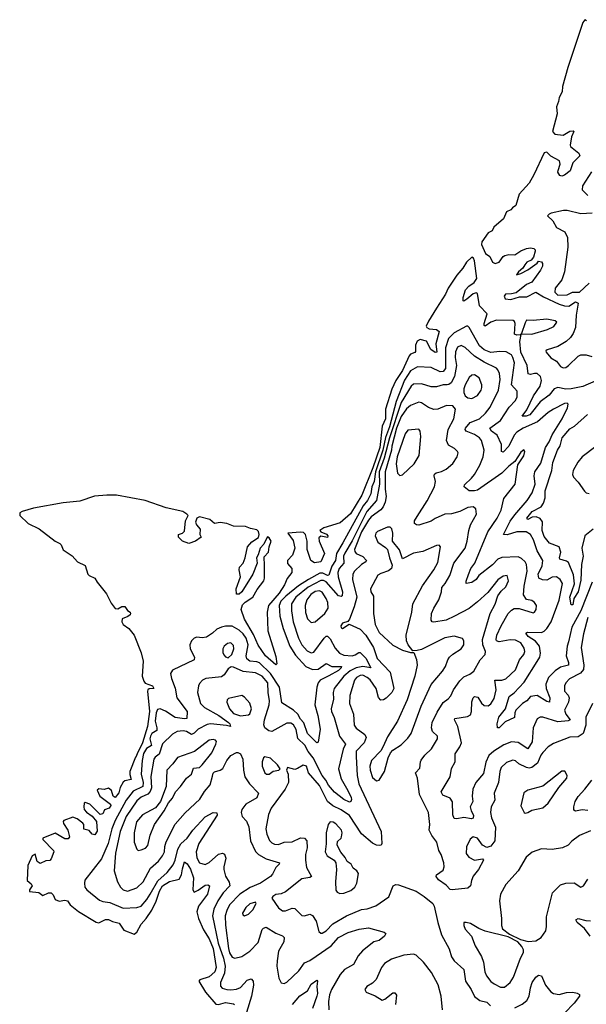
# Model space of a CAD drawing. Extents: x 1892934 to 2008621, y 567149 to 683290.
# Tile 61 of 256: x 1892934 to 1897095, y 625215 to 632445. Entities that reach past the tile are written whole.
import ezdxf

# ---------------------------------------------------------------- set-up
doc = ezdxf.new("R2010")
doc.units = 0

msp = doc.modelspace()

# ---------------------------------------------------------------- linework, layer by layer
at = {"layer": '0CON20XD'}
for points in [[(1897097.2, 632437.2), (1897085, 632445.3), (1897069.2, 632425), (1896958.4, 632095), (1896920.5, 631955), (1896918.2, 631915), (1896896.2, 631875), (1896891.8, 631845), (1896875.2, 631805), (1896880.5, 631755), (1896847.5, 631625), (1896865, 631604.3), (1896925, 631598.4), (1896975, 631627.3), (1896999.3, 631629.3), (1897002.5, 631625), (1896985.4, 631585), (1896975.6, 631525), (1896980, 631515), (1897040, 631465), (1897048.1, 631445), (1896996.5, 631395), (1896975.6, 631335), (1896935, 631304.3), (1896915, 631296.2), (1896901.7, 631301.7), (1896886.7, 631325), (1896888, 631338), (1896902.5, 631385), (1896898.1, 631408.1), (1896833.9, 631443.9), (1896805, 631471.6), (1896785, 631467.3), (1896709.8, 631305), (1896675, 631244.2), (1896601.5, 631165), (1896578.5, 631081.5), (1896552, 631065), (1896541.4, 631048.6), (1896510, 631035), (1896487.4, 630982.6), (1896415, 630922), (1896404.3, 630895.7), (1896375, 630879.5), (1896328.8, 630815), (1896326.5, 630795), (1896355, 630728.6), (1896387.3, 630707.3), (1896405, 630663.8), (1896425, 630654.2), (1896455, 630664), (1896484.4, 630705.6), (1896497, 630713), (1896525, 630720), (1896571.3, 630718.7), (1896615, 630749.2), (1896655, 630766), (1896685, 630770), (1896710, 630765), (1896720, 630755), (1896720, 630745), (1896708.3, 630701.7), (1896689.5, 630680.5), (1896658.8, 630665), (1896644.4, 630645), (1896628, 630622), (1896596, 630595), (1896583, 630573), (1896615, 630581.4), (1896665, 630607.5), (1896733, 630657), (1896745, 630672.5), (1896765, 630667.5), (1896772.5, 630655), (1896772.5, 630635), (1896758.8, 630605), (1896695, 630518.6), (1896655, 630500), (1896579.2, 630440.8), (1896545, 630431.5), (1896500.7, 630429.3), (1896492.8, 630415), (1896498.6, 630395), (1896541.8, 630391.8), (1896605, 630410), (1896659.1, 630410.9), (1896725, 630445.5), (1896781.1, 630411.1), (1896895, 630357.6), (1896934.8, 630345.2), (1896967.8, 630342.2), (1897015, 630373.4), (1897034.6, 630365), (1897019.3, 630275), (1897016.2, 630185), (1896999, 630141), (1896979.5, 630110.5), (1896948.2, 630081.8), (1896886.4, 630045), (1896807.8, 630022.2), (1896798, 630015), (1896799.4, 630005), (1896835, 629963.5), (1896875, 629937.9), (1896905, 629898.1), (1896925, 629889.5), (1896945, 629892.3), (1896965, 629905.4), (1897034.8, 629975.2), (1897055, 629984.7), (1897095, 629985.2), (1897135, 629971.4)], [(1897133, 631327), (1897067.5, 631225), (1897065.7, 631195.7), (1897105.4, 631155.4)], [(1897137.5, 631025), (1897055, 631019.2), (1896955, 631044.5), (1896926.8, 631043.2), (1896836.2, 631023.8), (1896821.7, 631018.3), (1896810, 631005), (1896848.5, 630968.5), (1896875, 630919.4), (1896936.4, 630886.4), (1896957.8, 630845), (1896958.8, 630775), (1896935.3, 630594.7), (1896914.8, 630535.2), (1896866.2, 630475), (1896864.7, 630445), (1896885, 630422.9), (1896955, 630424.7), (1896994.8, 630445.2), (1897045, 630445.8), (1897115, 630510)], [(1896885, 629745.2), (1896857.9, 629735), (1896821.7, 629688.3), (1896755, 629640.2), (1896679.4, 629545), (1896653.4, 629533.4), (1896623.5, 629533.5), (1896659.2, 629580.8), (1896706, 629684), (1896755.3, 629755), (1896767.1, 629795), (1896757.7, 629825), (1896735, 629846.7), (1896715, 629848.4), (1896685, 629840), (1896667.8, 629845), (1896660.7, 629905), (1896615.1, 630005), (1896607.1, 630082.9), (1896616.7, 630133.3), (1896621.7, 630138.3), (1896695, 630137), (1896809.5, 630170.5), (1896856.9, 630193.1), (1896878.8, 630225), (1896867.5, 630235), (1896805, 630247.2), (1896705, 630236.2), (1896655, 630240), (1896645, 630220), (1896619.3, 630140.7), (1896608.3, 630131.7), (1896585, 630128.6), (1896567.3, 630137.3), (1896571.8, 630215), (1896568.1, 630228.1), (1896557.1, 630237.1), (1896435, 630239.8), (1896395, 630223.3), (1896352.5, 630195), (1896345, 630200), (1896344.5, 630215), (1896366.3, 630285), (1896311, 630345), (1896295, 630435.8), (1896285, 630439.4), (1896265, 630432.5), (1896218, 630392), (1896195, 630378), (1896191.1, 630381.1), (1896190.4, 630405), (1896208.9, 630461.1), (1896232.4, 630487.6), (1896270.4, 630515), (1896290, 630545), (1896274.5, 630675), (1896267.3, 630695), (1896255, 630700.6), (1896215, 630664.4), (1896188.6, 630621.4), (1896145, 630568.9), (1896081.5, 630475), (1896060.6, 630429.4), (1895995, 630327.5), (1895935, 630230.8), (1895920, 630195), (1895923.1, 630185), (1895940, 630175), (1895995, 630170.8), (1896013.5, 630155), (1895990, 630065), (1895997.5, 630005), (1895985, 630002.5), (1895954.1, 630024.1), (1895922, 630085), (1895875, 630096.9), (1895853.8, 630085), (1895841.5, 630055), (1895840.4, 630009.6), (1895835, 630002.1), (1895805, 629990.5), (1895795, 629977.8), (1895745, 629868.6), (1895695.2, 629795), (1895668, 629732), (1895621.4, 629585), (1895620, 629515), (1895595, 629460), (1895579.2, 629305), (1895526.9, 629155), (1895446, 628954), (1895363.5, 628816.5), (1895288.6, 628751.4), (1895167.5, 628715), (1895137.5, 628695), (1895144.5, 628684.5), (1895188.2, 628668.2), (1895198, 628655), (1895195, 628643.8), (1895145, 628652.2), (1895130.2, 628639.8), (1895133.8, 628615), (1895172.9, 628525), (1895145, 628464.4), (1895097.8, 628457.8), (1895073.1, 628473.1), (1895044.7, 628554.7), (1895046.1, 628615), (1895031.8, 628665), (1895018.8, 628678.8), (1894995, 628681.8), (1894902.5, 628675), (1894941.4, 628621.4), (1894954.8, 628565), (1894936.3, 628513.7), (1894900, 628475), (1894901.5, 628451.5), (1894932, 628415), (1894933.1, 628385), (1894898, 628342), (1894878.9, 628295), (1894840.5, 628235), (1894762.1, 628145), (1894750.3, 628095), (1894756.6, 627956.6), (1894815, 627770), (1894822.5, 627715), (1894815, 627707.5), (1894739.2, 627775), (1894685, 627852.9), (1894651.8, 627931.8), (1894585, 628042.9), (1894560.5, 628115), (1894570.9, 628149.1), (1894590.9, 628169.1), (1894645.5, 628205), (1894678.3, 628261.7), (1894726.4, 628325), (1894731.2, 628345), (1894731.3, 628438.7), (1894730, 628500), (1894761.1, 628535), (1894766.5, 628575), (1894781.9, 628615), (1894765, 628641.2), (1894755, 628648), (1894748.3, 628641.7), (1894725.8, 628594.2), (1894700, 628565), (1894685, 628515.8), (1894672.2, 628495), (1894677.3, 628455), (1894645.6, 628375), (1894565.8, 628245), (1894545, 628226.7), (1894527, 628227), (1894523.3, 628265), (1894554.4, 628355), (1894546.2, 628405), (1894548.8, 628425), (1894575.8, 628455), (1894590.6, 628495), (1894606.9, 628575), (1894638.2, 628611.8), (1894687.6, 628642.4), (1894692, 628665), (1894688.1, 628688.1), (1894675, 628700), (1894628.3, 628708.3), (1894592.5, 628725), (1894505, 628726.4), (1894454.4, 628745.6), (1894405, 628754.4), (1894365, 628745.6), (1894331.2, 628775), (1894255, 628795.3), (1894235, 628785.6), (1894225.6, 628755), (1894232.2, 628735), (1894260, 628705), (1894257.5, 628665), (1894265.6, 628645), (1894225, 628616), (1894175, 628598.8), (1894130, 628615), (1894100, 628645), (1894100, 628665), (1894130, 628675), (1894145, 628690), (1894151.5, 628765), (1894171.4, 628805), (1894162.5, 628815), (1894131.2, 628835), (1894010.6, 628860.6), (1893855.6, 628915.6), (1893645, 628953), (1893575, 628953), (1893484, 628946), (1893375, 628910.6), (1893252.6, 628897.4), (1893035, 628858.8), (1892951.1, 628835), (1892935, 628823.1), (1892934, 628804), (1892995, 628745.3), (1893077, 628707), (1893194.5, 628615), (1893228, 628598), (1893238.1, 628588.1), (1893252.4, 628552.4), (1893318.4, 628508.4), (1893359.6, 628465), (1893415, 628437.5), (1893434.6, 628374.6), (1893445, 628363.5), (1893485.7, 628345.7), (1893502.8, 628315), (1893570.5, 628230.5), (1893605, 628160.5), (1893635, 628122.7), (1893655, 628118.5), (1893685, 628136.5), (1893705, 628136.9), (1893725, 628107.1), (1893744.2, 628095), (1893748.6, 628085), (1893744.3, 628075), (1893728, 628062), (1893685.5, 628045), (1893684.7, 628025), (1893694.6, 628005), (1893735, 627975.9), (1893775.2, 627925), (1893826.4, 627796.4), (1893840.6, 627735), (1893834.1, 627625), (1893845, 627587.5), (1893855, 627573.7), (1893909.6, 627555), (1893920, 627535), (1893885, 627531.6), (1893874.7, 627525), (1893872, 627515), (1893886.8, 627365), (1893871.7, 627255), (1893836, 627135), (1893795.5, 627055), (1893785.8, 627031.2), (1893785.1, 627029.5), (1893742.8, 626925), (1893742.3, 626902.3), (1893753.1, 626866.9), (1893705, 626855.3), (1893695, 626846.5), (1893672.8, 626807.2), (1893662.9, 626767.1), (1893635, 626734.6), (1893621.2, 626745), (1893608.6, 626785), (1893585, 626802.3), (1893555, 626792.5), (1893515, 626797.8), (1893502.8, 626787.2), (1893523.6, 626745), (1893600.6, 626685), (1893602.5, 626675), (1893590.6, 626655), (1893555.8, 626644.2), (1893544, 626615), (1893525, 626608), (1893449.4, 626685), (1893415, 626697.5), (1893407.5, 626692.5), (1893403.8, 626665), (1893408.5, 626645), (1893425, 626625.7), (1893467.3, 626597.3), (1893497.3, 626557.3), (1893503.4, 626486.6), (1893485, 626460), (1893466.7, 626465), (1893445, 626490.8), (1893405, 626501.2), (1893404.3, 626535), (1893397.5, 626545), (1893355, 626577.9), (1893325, 626589.4), (1893257.5, 626565), (1893253, 626557), (1893255, 626544), (1893288.6, 626495), (1893298.8, 626445), (1893290.5, 626429.5), (1893265, 626430), (1893195, 626472.5), (1893105, 626436), (1893104.3, 626425), (1893182.5, 626345), (1893184.2, 626335), (1893165.6, 626284.4), (1893155, 626272.5), (1893125, 626269.2), (1893085, 626250), (1893063, 626263), (1893046.7, 626316.7), (1893025, 626305.6), (1892994.6, 626235), (1892990, 626125), (1893019.4, 626099.4), (1893025.6, 626085), (1893006, 626055), (1893005, 626042.9), (1893075, 626036.9), (1893105, 626015.5), (1893145, 626034.5), (1893165, 626033.6), (1893180.5, 626020.5), (1893195, 625984.4), (1893225, 625973.8), (1893265, 625980.5), (1893285, 625975.6), (1893305.5, 625945), (1893365, 625896.6), (1893495, 625817.7), (1893515, 625812.7), (1893565, 625838.5), (1893585, 625838.2), (1893615, 625822.7), (1893665, 625810.4), (1893699.7, 625759.7), (1893775, 625731.2), (1893795, 625746.2), (1893825.9, 625805), (1893862.2, 625845), (1893903.6, 625906.4), (1893936.6, 625973.3), (1893960.9, 626045), (1893983.8, 626085), (1894035, 626118), (1894105.5, 626134.5), (1894122, 626165), (1894129.7, 626210.3), (1894145, 626260.5), (1894165, 626248), (1894188.7, 626208.7), (1894209.6, 626145), (1894206.2, 626056.2), (1894215, 626039.4), (1894245, 626053.4), (1894295, 626090.9), (1894315, 626093.3), (1894328.1, 626085), (1894313.4, 626025), (1894246.8, 625935), (1894234.3, 625895), (1894247.6, 625845), (1894283.1, 625763.1), (1894325, 625697.3), (1894353.7, 625625), (1894377.9, 625485), (1894366.2, 625455), (1894325, 625417.5), (1894257.5, 625395), (1894248.8, 625385), (1894299, 625305), (1894375, 625216.5), (1894395, 625213.9), (1894445, 625228.8), (1894505, 625218.5), (1894510.6, 625215)], [(1897138.1, 628315), (1897053.8, 628105), (1896989.7, 627985), (1896965, 627877.1), (1896955.2, 627845), (1896947.6, 627775), (1896964.2, 627725), (1896964, 627706), (1896905, 627690.3), (1896865.6, 627664.4), (1896817.5, 627615), (1896798.1, 627565), (1896799.4, 627535), (1896827.7, 627465), (1896825, 627434.3), (1896805, 627437.9), (1896735, 627482.2), (1896685.2, 627474.8), (1896657.9, 627445), (1896625.2, 627424.8), (1896578.2, 627375), (1896570, 627355), (1896568.5, 627321.5), (1896499.3, 627290.7), (1896455, 627246.7), (1896442.5, 627245), (1896440.8, 627275), (1896453.5, 627325), (1896500.4, 627385), (1896528.2, 627475), (1896565, 627502.1), (1896638.6, 627581.4), (1896735, 627732.7), (1896752.9, 627765), (1896759.7, 627795), (1896752.1, 627845), (1896721.1, 627881.1), (1896668.5, 627915), (1896650.5, 627939.5), (1896663, 627947), (1896765, 627946.7), (1896785.5, 627954.5), (1896805.8, 627974.2), (1896836.5, 628023.5), (1896896.7, 628183.3), (1896919.2, 628305), (1896902.7, 628335), (1896875, 628353.1), (1896845, 628350.7), (1896805, 628330), (1896772.7, 628332.7), (1896745.3, 628345.3), (1896742.6, 628375), (1896771.8, 628435), (1896776.9, 628475), (1896735.2, 628545.2), (1896706.2, 628626.2), (1896684.5, 628665), (1896654.1, 628684.1), (1896585, 628684.2), (1896515, 628661.9), (1896486, 628665), (1896536.1, 628763.9), (1896569.3, 628810.7), (1896661.2, 628915), (1896697.8, 628972.2), (1896718.8, 629035), (1896712.5, 629095), (1896718.2, 629125), (1896760.5, 629189.5), (1896795, 629303.1), (1896822.3, 629345), (1896844.1, 629395.9), (1896917.7, 629515), (1896956.4, 629595), (1896962.7, 629622.7), (1896955, 629630), (1896935, 629626.2), (1896854.4, 629585), (1896815, 629560.4), (1896736.6, 629493.4), (1896632.2, 629445), (1896585, 629415.9), (1896565, 629393.6), (1896525, 629313.8), (1896485, 629270), (1896472.2, 629275), (1896473.4, 629325), (1896441.2, 629395), (1896399.7, 629425), (1896385.5, 629445), (1896465, 629502.1), (1896528.9, 629601.1), (1896575, 629650), (1896587.3, 629675), (1896588.2, 629718.2), (1896545.3, 629765.3), (1896567.5, 629925), (1896556.5, 629965), (1896545, 629983.5), (1896505.3, 630005.3), (1896460.7, 630009.3), (1896395, 630001.9), (1896345, 630022.2), (1896310.8, 630050.8), (1896235, 630185.6), (1896225, 630195.4), (1896215, 630195.9), (1896123.9, 630146.1), (1896082.8, 630105), (1896061.4, 630035), (1896060.7, 629885), (1896045, 629860.9), (1896021.5, 629858.5), (1895955, 629890.3), (1895855, 629895.9), (1895805, 629866.1), (1895760.9, 629799.1), (1895697.8, 629642.2), (1895648.9, 629455), (1895621.5, 629378.5), (1895601.8, 629285), (1895545.8, 629125), (1895536.8, 629055), (1895520.5, 629015), (1895513.1, 628965), (1895487.6, 628915), (1895455.6, 628875), (1895307.5, 628605), (1895260.5, 628525), (1895252, 628475), (1895226.2, 628433.8), (1895205, 628366.6), (1895195, 628363.4), (1895161, 628381), (1895137.7, 628382.3), (1895055, 628335.5), (1894982.2, 628287.8), (1894888.1, 628211.9), (1894851.6, 628175), (1894838.3, 628145), (1894844.8, 628065), (1894869.8, 627975), (1894918.8, 627845), (1894958.6, 627778.6), (1895035, 627694.7), (1895085, 627674), (1895125, 627676.9), (1895185, 627718.9), (1895227.1, 627697.1), (1895296, 627695), (1895294.5, 627685), (1895275, 627665.9), (1895205, 627627.4), (1895140, 627595), (1895125.4, 627575), (1895116.8, 627545), (1895102.5, 627415), (1895124.6, 627335), (1895141.1, 627235), (1895125, 627140), (1895115, 627136.2), (1895048.7, 627205), (1895021.4, 627281.4), (1894995, 627309.6), (1894976.8, 627346.8), (1894945.8, 627375.8), (1894858.9, 627428.9), (1894842.2, 627545), (1894775, 627644.5), (1894695, 627722.9), (1894675, 627731.1), (1894625, 627735.7), (1894601.9, 627751.9), (1894598.1, 627775), (1894611.5, 627855), (1894596, 627905), (1894575.4, 627935.4), (1894545, 627963.2), (1894495, 627990.9), (1894445, 627992), (1894415, 627985.3), (1894381, 627969), (1894349.9, 627940.1), (1894305, 627912.5), (1894275, 627906.2), (1894235, 627911.5), (1894215, 627903.8), (1894194.8, 627885.2), (1894184.6, 627855), (1894185.5, 627825.5), (1894218.1, 627765), (1894215.8, 627745), (1894055, 627669.4), (1894041.5, 627645), (1894048.1, 627608.1), (1894076.8, 627536.8), (1894089.1, 627465), (1894164.4, 627365), (1894162.5, 627315), (1894145, 627311.3), (1894075, 627322.6), (1894005, 627368.9), (1893965, 627384.7), (1893945, 627379.1), (1893935, 627356), (1893929, 627295), (1893942.1, 627245), (1893941.1, 627225), (1893905, 627203.1), (1893893.9, 627185), (1893889, 627165), (1893900.9, 627115), (1893865, 627094.3), (1893842.7, 627057.3), (1893832.7, 627005), (1893826.3, 626905), (1893841.8, 626845), (1893839, 626815), (1893768.4, 626781.6), (1893716.8, 626713.2), (1893634, 626565), (1893610.3, 626505), (1893583.4, 626396.6), (1893535.5, 626284.5), (1893412.5, 626127.5), (1893408.8, 626105), (1893412.5, 626075), (1893426, 626055), (1893520.7, 625980.7), (1893545, 625970.8), (1893595, 625962.9), (1893695, 625920.3), (1893795, 625926), (1893825, 625936.5), (1893867.5, 625985), (1893891.5, 626025), (1893949, 626121), (1894016.4, 626183.6), (1894060.4, 626239.6), (1894076.2, 626273.8), (1894096, 626354), (1894116.4, 626393.6), (1894164.1, 626435), (1894204.6, 626495), (1894295, 626591.9), (1894355, 626624.4), (1894381.7, 626621.7), (1894383.1, 626605), (1894249.8, 626395), (1894230.5, 626335), (1894235, 626290), (1894255, 626254.6), (1894295, 626241.8), (1894325, 626257.5), (1894395, 626318.5), (1894424.2, 626324.2), (1894437.3, 626317.3), (1894448.3, 626288.3), (1894432.2, 626225), (1894432.7, 626205), (1894445, 626156), (1894472.7, 626112.7), (1894478.2, 626085), (1894427.2, 626032.8), (1894389.3, 625975), (1894360.2, 625915), (1894348.9, 625865), (1894391.8, 625665), (1894429.6, 625555), (1894442.2, 625495), (1894439.2, 625445), (1894408.2, 625375), (1894408.8, 625348.8), (1894422, 625335), (1894454.2, 625324.2), (1894485, 625320.6), (1894525, 625325.4), (1894555, 625340), (1894605, 625392.9), (1894635, 625403.3), (1894647.5, 625385), (1894651.4, 625355), (1894635.9, 625275), (1894599.2, 625155)], [(1897107.3, 628055), (1897073.9, 627936.1), (1897057.9, 627835), (1897076, 627705), (1897074, 627675), (1897052.3, 627647.7), (1896971.5, 627605), (1896944, 627575), (1896934.1, 627555), (1896934.6, 627515), (1896962.5, 627485), (1896970, 627465), (1896963.8, 627435), (1896934.2, 627374.2), (1896945.3, 627345), (1896975.5, 627305), (1896962.5, 627297.5), (1896885, 627290.6), (1896775.4, 627324.6), (1896755, 627323.5), (1896735, 627311.1), (1896705, 627246.2), (1896697.3, 627142.7), (1896665, 627091.5), (1896595, 627136.9), (1896545, 627143.6), (1896488.9, 627121.1), (1896416.9, 627075), (1896378.4, 627041.6), (1896356.4, 626993.6), (1896340, 626910), (1896283.6, 626845), (1896262.1, 626795), (1896256.2, 626745), (1896260.5, 626705), (1896241.2, 626665), (1896248.5, 626635), (1896265.5, 626604.5), (1896265, 626581.2), (1896252.9, 626577.1), (1896195, 626587.5), (1896145, 626576.2), (1896125, 626580), (1896115.7, 626605.7), (1896112.3, 626702.3), (1896095, 626728.1), (1896041.4, 626751.4), (1896030, 626775), (1896094.6, 626885), (1896104, 626946), (1896131.5, 626995), (1896131.5, 627055), (1896165.5, 627105), (1896177.3, 627135), (1896152, 627255), (1896126.9, 627305), (1896129.2, 627315), (1896221.4, 627328.6), (1896245, 627342.2), (1896252.4, 627365), (1896253.8, 627436.2), (1896263.4, 627466.6), (1896274.7, 627475.3), (1896299.6, 627469.6), (1896326.5, 627426.5), (1896345, 627410), (1896375, 627408.2), (1896395, 627422.1), (1896418.5, 627461.5), (1896432.7, 627525), (1896424.3, 627595), (1896475, 627596.1), (1896502.9, 627605), (1896575, 627671.8), (1896605, 627744.2), (1896636.9, 627785), (1896643.1, 627805), (1896638.3, 627831.7), (1896615, 627868.7), (1896575, 627890), (1896535, 627892.3), (1896455, 627878.1), (1896435.6, 627885), (1896433.1, 627895), (1896437, 627925), (1896468.9, 627995), (1896520, 628085), (1896545, 628110.6), (1896565, 628121.2), (1896602.3, 628122.3), (1896705, 628090), (1896715, 628093.8), (1896726.4, 628113.6), (1896730, 628145), (1896715, 628166.2), (1896695, 628180), (1896655, 628188.6), (1896633.3, 628223.3), (1896639.1, 628285), (1896660.8, 628395), (1896656.5, 628445), (1896645.3, 628465), (1896619.6, 628489.6), (1896595, 628500.3), (1896475, 628496.9), (1896445, 628484.6), (1896405, 628442), (1896305.2, 628364.8), (1896285, 628333.6), (1896255, 628311.9), (1896213.8, 628305), (1896212.5, 628322.5), (1896229.4, 628370.6), (1896247.1, 628415), (1896275.3, 628455), (1896370.9, 628685), (1896439.6, 628785), (1896470, 628845), (1896489.8, 628930.2), (1896571.9, 629035), (1896593.3, 629176.7), (1896635, 629243.8), (1896643.6, 629273.6), (1896635, 629286.2), (1896615, 629269.2), (1896569.6, 629200.4), (1896525, 629166.9), (1896475, 629114.6), (1896295, 628991.7), (1896275, 628985.7), (1896235, 628986.8), (1896198.8, 629015), (1896199.7, 629030.3), (1896252.1, 629077.9), (1896274.2, 629105), (1896313.7, 629175), (1896337.3, 629235), (1896344.5, 629285), (1896324.6, 629354.6), (1896310.5, 629375), (1896275, 629399.8), (1896213.4, 629423.4), (1896206.2, 629435), (1896208.4, 629445), (1896241.8, 629488.2), (1896310.4, 629515), (1896355, 629556.2), (1896389.6, 629600.4), (1896449.4, 629725), (1896462.1, 629802.1), (1896456.6, 629846.6), (1896446.2, 629875), (1896435, 629887.1), (1896345, 629930.2), (1896273.5, 629973.5), (1896205, 630037.9), (1896175, 630052.7), (1896149.9, 630040.1), (1896133.4, 630006.6), (1896132.4, 629965), (1896142.6, 629905), (1896127, 629825), (1896101.4, 629778.6), (1896085, 629766.4), (1896072.5, 629765), (1896045, 629765.3), (1895995, 629749.4), (1895955, 629749.1), (1895885, 629770.9), (1895825, 629768), (1895810, 629755), (1895735.3, 629635), (1895650.2, 629375), (1895610.7, 629225), (1895574.9, 629125), (1895576.4, 629033.6), (1895554.8, 628915), (1895482.6, 628835), (1895375, 628618.3), (1895321.1, 628528.9), (1895312.1, 628505), (1895313.6, 628455), (1895280.2, 628415), (1895271.4, 628385), (1895273.5, 628353.5), (1895304.2, 628245), (1895301.1, 628215), (1895295, 628209.5), (1895275, 628215.4), (1895185, 628317.8), (1895165, 628328.6), (1895145, 628327.4), (1895052.3, 628277.7), (1894962.3, 628205), (1894931.2, 628155), (1894929, 628105), (1894941.9, 628025), (1894980.4, 627905), (1895005.3, 627855), (1895045, 627811.8), (1895075, 627796.4), (1895095, 627800.9), (1895168.9, 627905), (1895185, 627919.6), (1895195, 627919.6), (1895215, 627898.2), (1895251.5, 627831.5), (1895282.7, 627792.7), (1895315, 627778.9), (1895375, 627775.2), (1895398.7, 627781.3), (1895425, 627798.9), (1895435, 627798.2), (1895475, 627758.2), (1895513.3, 627686.7), (1895455.1, 627695.1), (1895405, 627685.9), (1895360.7, 627665), (1895315, 627625.2), (1895243.1, 627535), (1895236.1, 627505), (1895239.2, 627455), (1895222.3, 627385), (1895224.1, 627365), (1895242.5, 627322.5), (1895281.9, 627185), (1895326.4, 627125), (1895310.4, 627089.6), (1895275.5, 626944.5), (1895295, 626870), (1895344.1, 626785), (1895368.6, 626735), (1895369.6, 626720.4), (1895365, 626705.8), (1895355, 626698.9), (1895315, 626720), (1895245, 626772.3), (1895201.6, 626825), (1895181.7, 626861.7), (1895154.6, 626894.6), (1895089.2, 627025), (1895052.2, 627072.2), (1895028.3, 627118.3), (1894976.6, 627166.6), (1894965, 627232.9), (1894945, 627266.7), (1894925, 627278.9), (1894895, 627279.1), (1894785, 627218.7), (1894762.7, 627222.7), (1894734.5, 627245), (1894727.6, 627267.6), (1894732.4, 627305), (1894765.6, 627415), (1894768.6, 627445), (1894758.1, 627505), (1894757.4, 627575), (1894715.8, 627625), (1894665, 627648.3), (1894575, 627658.3), (1894505, 627691.9), (1894485.8, 627694.2), (1894465, 627680), (1894436.4, 627635), (1894415, 627620), (1894301.7, 627608.3), (1894277.5, 627595), (1894255, 627571.9), (1894246.4, 627553.6), (1894240.8, 627505), (1894262.2, 627425), (1894291.9, 627395), (1894396.7, 627336.7), (1894467.5, 627285), (1894477.5, 627275), (1894482.5, 627255), (1894453.2, 627263.2), (1894335.2, 627274.8), (1894310.7, 627269.3), (1894245, 627236.5), (1894214.3, 627205.7), (1894196.6, 627196.6), (1894157.9, 627217.9), (1894133.3, 627223.3), (1894091, 627219), (1894055, 627198.8), (1893982.9, 627127.1), (1893957.7, 627052.3), (1893928.8, 627031.2), (1893918.4, 627015), (1893897, 626887), (1893902.6, 626805), (1893891.3, 626778.7), (1893875, 626759.3), (1893825, 626736.4), (1893795, 626710.2), (1893716.1, 626593.9), (1893671.5, 626485), (1893636.5, 626325), (1893628.2, 626195), (1893652.5, 626115), (1893673.6, 626075), (1893693.1, 626055), (1893725, 626046.2), (1893795, 626070.8), (1893840, 626115), (1893895, 626214.5), (1893952.8, 626267.2), (1893982.9, 626305), (1893996.3, 626335), (1893999.8, 626375), (1894010.4, 626409.6), (1894075, 626538), (1894148.5, 626621.5), (1894257.2, 626722.8), (1894291.8, 626778.2), (1894332.4, 626827.6), (1894348.7, 626891.3), (1894355, 626913.3), (1894365, 626922.5), (1894405, 626933.8), (1894425, 626946.9), (1894455, 627005.6), (1894485, 627042.9), (1894525, 627064.5), (1894536.7, 627065), (1894555, 627054.2), (1894572.7, 627015), (1894577.2, 626935), (1894588.5, 626885), (1894620.4, 626835), (1894687.5, 626765), (1894675, 626730.8), (1894595.6, 626685), (1894565.7, 626645), (1894560.8, 626625), (1894568, 626595), (1894599.1, 626559.1), (1894617.9, 626517.9), (1894628.9, 626415), (1894665, 626338.1), (1894686.5, 626315), (1894745, 626284.5), (1894841.4, 626255), (1894840.5, 626245), (1894815, 626221.1), (1894790.1, 626169.9), (1894776.7, 626155), (1894703.3, 626105), (1894627.5, 626072.5), (1894550, 626025), (1894475, 625946.4), (1894454.2, 625905), (1894442.7, 625865), (1894444.3, 625795.7), (1894466.4, 625625), (1894475, 625593.6), (1894495, 625562.1), (1894515, 625554.6), (1894565, 625565.4), (1894625, 625606.4), (1894685, 625670), (1894715, 625764), (1894725, 625775.7), (1894745, 625781.4), (1894815, 625737.1), (1894865, 625717.1), (1894875.7, 625705), (1894873.1, 625675), (1894835.3, 625605), (1894824.2, 625535), (1894823.5, 625495), (1894837.6, 625407.6), (1894855, 625374), (1894875, 625369.2), (1894895, 625378.6), (1894985, 625462.2), (1895025, 625519.1), (1895065, 625536.2), (1895111.7, 625568.3), (1895220.8, 625645), (1895275, 625706.5), (1895345, 625743.5), (1895427.7, 625767.7), (1895495, 625777.8), (1895610, 625745), (1895622.5, 625735), (1895613.8, 625715), (1895575, 625684.4), (1895535, 625673.8), (1895452.4, 625607.6), (1895419.7, 625570.3), (1895385, 625506.9), (1895319.9, 625470.1), (1895287.5, 625435), (1895225, 625324.3), (1895210.2, 625285), (1895201.2, 625235), (1895203.5, 625175)], [(1896255, 629664.4), (1896295, 629686.7), (1896323.9, 629725), (1896328.2, 629745), (1896327.5, 629765), (1896307.8, 629815), (1896275, 629838.6), (1896255, 629835.7), (1896235, 629817.1), (1896204.6, 629765), (1896194.6, 629734.6), (1896195, 629707.5), (1896205, 629684), (1896225, 629668.6), (1896255, 629664.4)], [(1897165, 629794.4), (1897068.5, 629751.5), (1896984.8, 629735.2), (1896945, 629733), (1896885, 629745.2)], [(1897140, 627425), (1897090.4, 627325), (1897091.1, 627265), (1897071.6, 627205), (1897035, 627178.8), (1896975, 627176.4), (1896855, 627131.1), (1896815.8, 627105), (1896775.6, 627065), (1896760, 627045), (1896737.5, 626985), (1896695, 626953.6), (1896675, 626949.6), (1896655, 626953.7), (1896600.7, 626980.7), (1896575, 627002.1), (1896555, 627007.1), (1896508.9, 626991.1), (1896469.7, 626955), (1896459.4, 626925), (1896450.4, 626845), (1896419.3, 626765), (1896423.2, 626715), (1896396.8, 626665), (1896390.4, 626625), (1896397.9, 626585), (1896429.3, 626515), (1896422.7, 626415), (1896395, 626377.8), (1896365, 626366.5), (1896333.2, 626383.2), (1896295, 626435.4), (1896265, 626445.4), (1896241.2, 626428.8), (1896215, 626371.2), (1896213.9, 626323.9), (1896232.5, 626295), (1896275, 626273.1), (1896333.3, 626283.3), (1896340, 626275), (1896303.1, 626205), (1896264.6, 626155.4), (1896252.2, 626125), (1896244.5, 626085.5), (1896225, 626067.1), (1896110, 626055), (1896095, 626059.2), (1896065, 626091.2), (1896009.7, 626129.7), (1895991.4, 626155), (1895994.6, 626165.4), (1896045, 626200.8), (1896052.3, 626225), (1896048.9, 626255), (1896029.3, 626315), (1896012.5, 626345), (1895996.4, 626406.4), (1895961.5, 626455), (1895942.1, 626495), (1895945.5, 626535), (1895937.1, 626625), (1895870.4, 626755), (1895855.5, 626875), (1895841.4, 626915), (1895871.7, 626948.3), (1895876.4, 626995), (1895882.8, 627007.2), (1895910, 627045), (1895959.2, 627090.8), (1896001.1, 627165), (1896001.4, 627185), (1895965, 627218.1), (1895957.6, 627245), (1895962.5, 627285), (1895999.9, 627360.1), (1896045, 627432.7), (1896081.3, 627458.7), (1896099.6, 627480.4), (1896120.9, 627525), (1896165, 627591.8), (1896195, 627621.2), (1896239.8, 627640.2), (1896267.8, 627662.2), (1896316.2, 627745), (1896352, 627785), (1896354.4, 627805), (1896336.1, 627856.1), (1896332.3, 627895), (1896387.9, 628085), (1896426.4, 628153.6), (1896445.6, 628215), (1896470, 628250), (1896505, 628280), (1896522.9, 628325), (1896513.8, 628363.8), (1896485, 628360), (1896445, 628331.2), (1896371.2, 628238.8), (1896295, 628171.2), (1896235, 628122.8), (1896126, 628066), (1896065, 628036.9), (1895975, 628020.6), (1895963.3, 628023.3), (1895955.8, 628035), (1895959.1, 628085), (1895974.1, 628125), (1896012.2, 628185), (1896032.1, 628245), (1896033.9, 628275), (1896059.2, 628305), (1896093.5, 628365), (1896122.5, 628455), (1896204.2, 628565.8), (1896220.4, 628615), (1896231.6, 628695), (1896244.7, 628735), (1896288.9, 628815), (1896284.4, 628854.4), (1896265, 628867.5), (1896225, 628863.9), (1896165, 628834.1), (1896105, 628817.2), (1896055, 628813.6), (1895985, 628783.8), (1895955, 628763.2), (1895865, 628733.1), (1895847.5, 628735), (1895833.8, 628745), (1895834.4, 628765), (1895852.4, 628797.6), (1895927.5, 628912.5), (1895979.7, 629015), (1895988.2, 629055), (1895977.9, 629095), (1895980.9, 629109.1), (1895991.8, 629118.2), (1896031.7, 629128.3), (1896064.7, 629145.3), (1896115, 629185.7), (1896147.5, 629235), (1896152.9, 629265), (1896149.2, 629275), (1896126.7, 629296.7), (1896081.9, 629321.9), (1896068.5, 629355), (1896081.2, 629435), (1896122.1, 629515), (1896134.4, 629585), (1896115, 629608.9), (1896067.3, 629612.7), (1896005.5, 629584.5), (1895975, 629582.9), (1895935, 629597.7), (1895885, 629631.1), (1895865, 629636.5), (1895805, 629612.1), (1895775, 629588), (1895735, 629532), (1895700.8, 629445), (1895667.1, 629315), (1895664.2, 629285), (1895617.3, 629125), (1895617.6, 628997.6), (1895625.2, 628944.8), (1895617.7, 628902.3), (1895602.1, 628867.9), (1895585, 628847.3), (1895515.8, 628794.2), (1895495, 628769.2), (1895443.4, 628685), (1895393.7, 628555), (1895395, 628539.2), (1895404.8, 628524.8), (1895455, 628504.6), (1895479.6, 628475), (1895476.2, 628463.8), (1895444.5, 628445), (1895393.1, 628395), (1895380.5, 628375), (1895378.8, 628335), (1895409.3, 628205), (1895391.2, 628135), (1895356.9, 628043.1), (1895343.8, 628026.2), (1895305, 628013.8), (1895292.9, 627995), (1895295, 627980), (1895305, 627974.2), (1895353, 628007), (1895435, 627969.1), (1895476.1, 627926.1), (1895533.3, 627835), (1895560, 627755), (1895654.7, 627654.7), (1895682.3, 627535), (1895667.7, 627505), (1895625.8, 627464.2), (1895605, 627451.1), (1895585, 627449.4), (1895567.9, 627467.9), (1895552.7, 627535), (1895506.8, 627596.8), (1895486, 627615), (1895455, 627631.1), (1895435, 627629.8), (1895408.2, 627615), (1895392.6, 627595), (1895357.3, 627482.7), (1895356.1, 627425), (1895384.5, 627345), (1895390, 627265), (1895405, 627241.9), (1895467.8, 627197.8), (1895479.2, 627175), (1895463.5, 627135), (1895406, 627075), (1895403.8, 627035), (1895411.7, 626895), (1895425, 626834.2), (1895588.9, 626485), (1895594, 626396), (1895587.5, 626385), (1895575, 626380.8), (1895555, 626383.5), (1895525, 626399.3), (1895445, 626467.6), (1895355, 626601.7), (1895295, 626642.6), (1895232.9, 626672.9), (1895193.6, 626703.6), (1895135, 626822.1), (1895053.8, 626915), (1895040, 626965), (1895015, 626970.9), (1894975, 626946), (1894955, 626940.8), (1894900, 626955), (1894893.8, 626935), (1894904.4, 626904.4), (1894908.1, 626845), (1894882.9, 626795), (1894781.1, 626655), (1894761.4, 626608.6), (1894741.6, 626505), (1894748.1, 626465), (1894767.6, 626417.6), (1894785, 626400), (1894805, 626391.1), (1894835, 626388.1), (1894875, 626407.1), (1894935, 626408.9), (1894995, 626437.1), (1895025, 626434.4), (1895042.2, 626415), (1895044.7, 626365), (1895032, 626315), (1895032, 626275), (1895040.8, 626220.8), (1895076.5, 626155), (1895065, 626147.5), (1895005, 626137.1), (1894885, 626041.4), (1894855, 626027.5), (1894815, 626021.2), (1894792.3, 626007.7), (1894786.7, 625995), (1894835.6, 625925), (1894862.8, 625902.8), (1894885, 625902.9), (1894935, 625922.5), (1894955, 625919.5), (1895005, 625866.7), (1895025, 625864.6), (1895065, 625876.5), (1895085, 625867.1), (1895110.8, 625825), (1895129.6, 625749.6), (1895145, 625738.1), (1895155, 625738.9), (1895185.6, 625755), (1895233.1, 625806.9), (1895335, 625864.7), (1895445, 625911.3), (1895485, 625917.1), (1895550.5, 625939.5), (1895644, 626005), (1895676.7, 626085), (1895695, 626096.2), (1895715, 626093.8), (1895844.4, 626045), (1895905, 626006.1), (1895967.5, 625955), (1895978.2, 625935), (1896004.6, 625815), (1896032.3, 625725), (1896087.3, 625622.7), (1896106.2, 625565), (1896125.5, 625535), (1896195, 625470.8), (1896207.5, 625385), (1896250.4, 625325), (1896275, 625272.9), (1896313.3, 625243.3), (1896365, 625231.1), (1896391.5, 625205)], [(1897146.5, 628703.5), (1897085.3, 628654.7), (1897061.1, 628565), (1897071.9, 628505), (1897060.8, 628445), (1897055, 628328.8), (1897035.2, 628245), (1897003.8, 628195), (1896995, 628148.8), (1896985, 628148), (1896973.3, 628205), (1897007.5, 628302.5), (1896999.8, 628369.8), (1896965, 628458.5), (1896949.6, 628469.6), (1896900.6, 628485), (1896897.7, 628495), (1896907.1, 628535), (1896894.5, 628574.5), (1896825, 628601.1), (1896785, 628651.1), (1896771.3, 628695), (1896772.2, 628757.8), (1896755, 628782.9), (1896725.8, 628795.8), (1896697.2, 628792.8), (1896665, 628774.8), (1896658.9, 628785), (1896697.8, 628835), (1896762.8, 628867.2), (1896781.7, 628895), (1896794, 628935), (1896793, 628985), (1896841.9, 629135), (1896848, 629195), (1896883.3, 629285), (1896903.2, 629316.8), (1896918.9, 629375), (1896975, 629440.7), (1897008.3, 629461.7), (1897102.7, 629547.3)], [(1895725, 629098), (1895745, 629102.5), (1895830, 629185), (1895867.8, 629245), (1895878.6, 629385), (1895874.2, 629424.2), (1895865, 629438.8), (1895785, 629430.4), (1895764, 629405), (1895706, 629235), (1895698.9, 629185), (1895707.5, 629115), (1895725, 629098)], [(1897165, 629311.5), (1897064.9, 629235.1), (1897032.6, 629197.4), (1896998, 629135), (1896993.8, 629105), (1897001.8, 629085), (1897035, 629049.2), (1897082.3, 628982.3), (1897095, 628970.9), (1897115, 628965.4)], [(1895555, 626855.8), (1895575, 626862), (1895612.9, 626925), (1895640.9, 627025), (1895657.8, 627062.2), (1895675, 627080.8), (1895735, 627121.4), (1895785, 627170), (1895808.9, 627205), (1895882.7, 627405), (1895956.1, 627563.9), (1896039.4, 627660.6), (1896060.9, 627695), (1896077.3, 627745), (1896090.5, 627765), (1896113.7, 627786.3), (1896177.1, 627825), (1896195.5, 627855), (1896195.5, 627885), (1896185, 627900.8), (1896125, 627919.1), (1896055, 627905.5), (1895885, 627821.4), (1895853.3, 627813.3), (1895821.7, 627811.7), (1895787.5, 627855), (1895775.7, 627885), (1895771.1, 627925), (1895814.6, 628095.4), (1895822.2, 628155), (1895890.9, 628289.1), (1895976.2, 628405), (1896005, 628459.2), (1896023.3, 628575), (1896015, 628586.7), (1895995, 628583.8), (1895895, 628540), (1895825, 628527.1), (1895745, 628486.2), (1895722.4, 628552.4), (1895671.2, 628615), (1895674.3, 628675), (1895667.9, 628707.9), (1895655, 628719.2), (1895635, 628717.8), (1895562.4, 628687.6), (1895550, 628675), (1895544, 628655), (1895565, 628608.8), (1895620.5, 628570.5), (1895634.3, 628554.3), (1895649.1, 628495), (1895669.3, 628439.3), (1895663.9, 628416.1), (1895641.5, 628398.5), (1895585, 628379.1), (1895565, 628365.6), (1895509.5, 628265), (1895511.9, 628245), (1895531.7, 628211.7), (1895531.8, 628085), (1895544.6, 628005.4), (1895575, 627944.6), (1895675, 627852), (1895745, 627816), (1895805, 627797.5), (1895828.3, 627798.3), (1895846.9, 627746.9), (1895852.2, 627705), (1895835.6, 627625.6), (1895779.8, 627450.2), (1895707.7, 627295), (1895635, 627179.2), (1895602.4, 627107.6), (1895585, 627075.5), (1895516.4, 627005), (1895506.1, 626963.9), (1895507.5, 626935), (1895525, 626880.8), (1895555, 626855.8)], [(1895075, 628018.6), (1895105, 628023.3), (1895175.6, 628085), (1895200, 628125), (1895197.1, 628165), (1895185.4, 628195), (1895155, 628241.5), (1895135, 628252.7), (1895105, 628247.1), (1895071.1, 628225), (1895042.5, 628185), (1895031.6, 628145), (1895032.5, 628092.5), (1895047.8, 628045), (1895075, 628018.6)], [(1894465, 627759.2), (1894491.9, 627785), (1894507.1, 627825), (1894505, 627851.2), (1894485, 627870), (1894460.8, 627865), (1894435.8, 627845), (1894424.6, 627825), (1894425, 627797.5), (1894432.1, 627782.1), (1894445, 627765.8), (1894465, 627759.2)], [(1894555, 627334.4), (1894615, 627340.6), (1894625, 627348), (1894636.5, 627385), (1894625, 627426), (1894585, 627471.2), (1894565, 627482), (1894468.3, 627461.7), (1894458.7, 627451.3), (1894455.3, 627435), (1894474.2, 627384.2), (1894505, 627350.5), (1894555, 627334.4)], [(1893805, 626346), (1893825, 626350.8), (1893857, 626363), (1893875, 626382), (1893892.9, 626457.1), (1893922.8, 626535), (1893995, 626636.9), (1894027.1, 626695), (1894055, 626728.1), (1894079.1, 626775), (1894115.8, 626814.2), (1894158.5, 626875), (1894195.8, 626904.2), (1894211.3, 626948.7), (1894255, 626955.5), (1894275, 626974.4), (1894345, 627062.9), (1894374.3, 627125), (1894378.8, 627145), (1894372.5, 627155), (1894355, 627160.8), (1894325, 627154.4), (1894217.1, 627072.9), (1894093.4, 627026.6), (1894059.5, 626980.5), (1894015.7, 626935), (1894009.2, 626815), (1893967.1, 626705), (1893931.3, 626658.7), (1893835, 626606.5), (1893792.1, 626555), (1893773.8, 626475), (1893774.6, 626405), (1893793.4, 626353.4), (1893805, 626346)], [(1894765, 626904.5), (1894795, 626928.1), (1894836.4, 626933.6), (1894848, 626945), (1894828.1, 626975), (1894775, 627021.6), (1894735, 627032.9), (1894724.6, 627025.4), (1894713.7, 626996.3), (1894714.4, 626965), (1894734.6, 626914.6), (1894745.6, 626905.6), (1894765, 626904.5)], [(1896645, 626620), (1896665, 626624), (1896695, 626640), (1896775, 626658.8), (1896815, 626691.5), (1896893.2, 626806.8), (1896952.9, 626875), (1896955.6, 626895.6), (1896938.3, 626928.3), (1896915, 626926.2), (1896775, 626818.1), (1896665, 626788), (1896635, 626768.8), (1896613.9, 626673.9), (1896637.5, 626625), (1896645, 626620)], [(1897105, 626639.5), (1897065, 626642.5), (1897015, 626633.1), (1897002.2, 626642.2), (1897003.5, 626665), (1897012.5, 626705), (1897035, 626742.5), (1897085.2, 626794.8), (1897135, 626861.1)], [(1895285, 626028.6), (1895315, 626032.5), (1895365, 626051.1), (1895395, 626075.8), (1895410, 626105), (1895421.1, 626175), (1895408.6, 626195), (1895382.5, 626215), (1895367.1, 626245), (1895339.2, 626265), (1895325, 626293.3), (1895291.7, 626331.7), (1895265.5, 626385), (1895267.9, 626412.1), (1895294.5, 626435), (1895298.2, 626445), (1895301.9, 626475), (1895296.7, 626495), (1895255, 626541.2), (1895235, 626553.1), (1895215, 626555.9), (1895199.1, 626535), (1895185.6, 626475), (1895185.5, 626394.5), (1895177.1, 626335), (1895191.2, 626305), (1895243.1, 626273.1), (1895254.4, 626254.4), (1895261.5, 626205), (1895252.1, 626115), (1895255, 626053.3), (1895265, 626039.2), (1895285, 626028.6)], [(1897125, 626489.6), (1897045.9, 626454.1), (1896987.7, 626412.3), (1896960.8, 626385), (1896921.2, 626365), (1896845, 626351.2), (1896765, 626357.5), (1896698.1, 626331.9), (1896653.8, 626296.2), (1896595.3, 626194.7), (1896503.1, 626095), (1896464.4, 626025), (1896457.3, 625975), (1896472.9, 625845), (1896471.1, 625795), (1896479.1, 625769.1), (1896530.1, 625730.1), (1896611.5, 625691.5), (1896667.6, 625677.6)], [(1896667.6, 625677.6), (1896725, 625681.5), (1896764.6, 625705.4), (1896798, 625755), (1896803.2, 625786.8), (1896801.9, 625858.1), (1896847.3, 626035), (1896905, 626092.7), (1896945, 626105.4), (1897005, 626106.5), (1897055, 626076), (1897075, 626085.8), (1897105.7, 626135)], [(1894585, 625864), (1894615, 625877.1), (1894645, 625909.2), (1894671.2, 625955), (1894666.2, 625966.2), (1894625, 625952.9), (1894595, 625927.5), (1894571.4, 625885), (1894573, 625873), (1894585, 625864)], [(1897122.3, 625715), (1897081.1, 625771.1), (1897027.8, 625815), (1897018.6, 625835), (1897035, 625844.4), (1897090.7, 625830.7), (1897125, 625829.4)], [(1896495, 625341.4), (1896536.7, 625375), (1896559.6, 625415), (1896611.9, 625555), (1896633.3, 625596.7), (1896633.5, 625615), (1896621.1, 625641.1), (1896593, 625673), (1896520.3, 625710.3), (1896352, 625752), (1896305, 625771.9), (1896245, 625809.2), (1896212.7, 625817.3), (1896196.2, 625815), (1896195.5, 625795), (1896205, 625768), (1896252.5, 625715), (1896279.2, 625645), (1896326, 625566), (1896338.9, 625525), (1896349.3, 625455), (1896362.9, 625425), (1896393.7, 625383.7), (1896418.6, 625365), (1896465, 625341.5), (1896495, 625341.4)], [(1896039.4, 625175), (1896029.2, 625275), (1896007.8, 625357.8), (1895958.7, 625448.7), (1895900.6, 625525), (1895845, 625576), (1895825, 625582.5), (1895755, 625577.1), (1895665, 625547.1), (1895612.9, 625515), (1895590, 625485), (1895552.2, 625397.8), (1895525, 625370), (1895482.5, 625345), (1895467.5, 625325), (1895477.5, 625305), (1895545, 625276.9), (1895595, 625245.7), (1895615, 625252.5), (1895675, 625300), (1895688.9, 625298.9), (1895701.4, 625281.4), (1895694.2, 625215)], [(1894937.1, 625215), (1894991.7, 625278.3), (1895048, 625315), (1895075, 625362.5), (1895115, 625393.8), (1895120.8, 625385), (1895116.4, 625345), (1895120.5, 625295), (1895115.4, 625275), (1895085.2, 625185)], [(1896569.5, 625190.5), (1896625, 625216.5), (1896657.7, 625242.3), (1896675.8, 625275), (1896684.8, 625335.2), (1896697.8, 625375), (1896725, 625414.4), (1896745, 625430.6), (1896765, 625424), (1896795.3, 625355.3), (1896835, 625307.1), (1896855, 625295.6), (1896895, 625287.5), (1896948.8, 625301.2), (1896995, 625305.4), (1897028.2, 625298.2), (1897045, 625286.7), (1897044.2, 625275), (1897005.8, 625224.2), (1896935, 625150)]]:
    msp.add_lwpolyline(points, dxfattribs=at)

doc.saveas('drawing.dxf')
